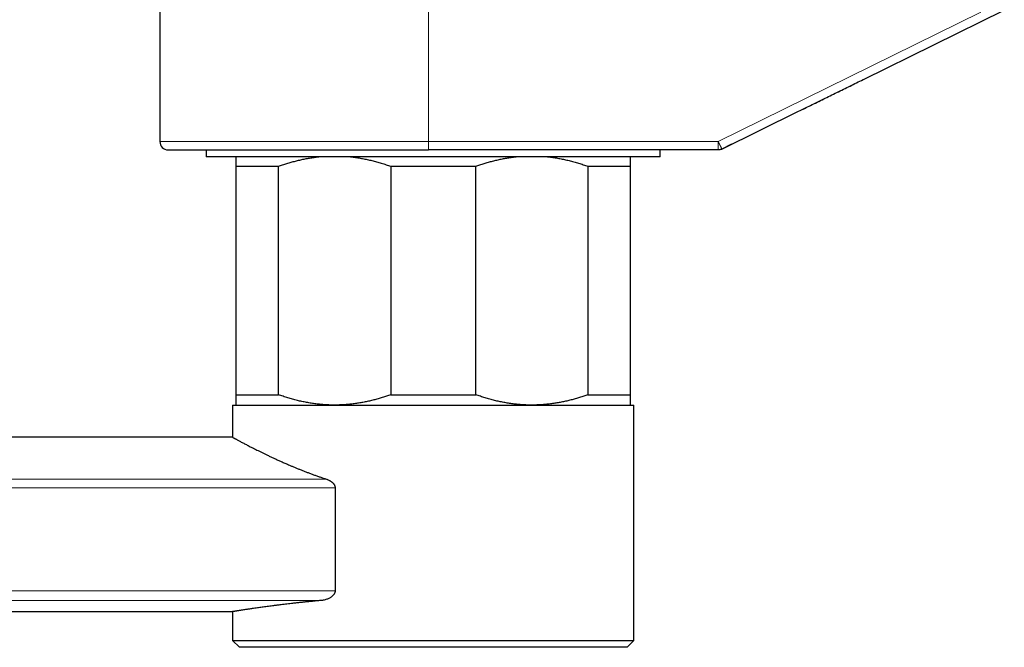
# Model space of a CAD drawing. Header units: millimetres. Extents: x 8 to 932, y 12 to 523.
# Tile 7 of 53: x 211 to 282, y 392 to 438. Entities that reach past the tile are written whole.
import ezdxf

# ---------------------------------------------------------------- set-up
doc = ezdxf.new("R2010")
doc.units = ezdxf.units.MM

msp = doc.modelspace()

# ---------------------------------------------------------------- linework, layer by layer
at = {"color": 7, "linetype": 'Continuous', "lineweight": 30}
for p, q in [((221.075, 454.536), (221.075, 428.804)), ((271.904, 433.293), (282.084, 438.303)), ((261.688, 428.266), (267.224, 430.992)), ((262.377, 428.605), (261.688, 428.266)), ((261.688, 428.266), (261.688, 428.266)), ((224.425, 428.204), (224.425, 427.704)), ((257.225, 427.704), (224.425, 427.704)), ((261.423, 428.204), (240.491, 428.204)), ((257.225, 427.704), (257.225, 428.204)), ((226.575, 427.016), (229.644, 427.016)), ((226.575, 427.016), (226.575, 410.516)), ((229.644, 410.516), (229.644, 427.016)), ((237.756, 427.016), (243.894, 427.016)), ((237.756, 427.016), (237.756, 410.516)), ((243.894, 410.516), (243.894, 427.016)), ((252.006, 427.016), (252.006, 410.516)), ((252.006, 427.016), (255.075, 427.016)), ((255.075, 410.516), (255.075, 427.016)), ((226.575, 410.516), (229.644, 410.516)), ((237.756, 410.516), (243.894, 410.516)), ((252.006, 410.516), (255.075, 410.516)), ((226.325, 409.766), (226.325, 407.442)), ((226.325, 409.766), (255.325, 409.766)), ((255.325, 392.766), (255.325, 409.766)), ((226.325, 407.442), (30.726, 407.442)), ((233.738, 403.795), (233.738, 396.345)), ((51.211, 394.842), (226.325, 394.842)), ((226.325, 394.842), (226.325, 392.766)), ((226.325, 392.766), (226.825, 392.266)), ((226.325, 392.766), (255.325, 392.766)), ((254.825, 392.266), (255.325, 392.766)), ((254.825, 392.266), (226.825, 392.266))]:
    msp.add_line(p, q, dxfattribs=at)
at = {"color": 252, "linetype": 'Continuous', "lineweight": 0}
for p, q in [((240.48, 428.804), (240.48, 453.171)), ((280.391, 438.148), (261.412, 428.804)), ((267.224, 430.992), (280.666, 437.61)), ((221.075, 428.804), (240.48, 428.804)), ((240.48, 428.804), (261.412, 428.804)), ((39.975, 404.415), (233.107, 404.415)), ((233.738, 403.795), (39.975, 403.795)), ((39.975, 396.345), (233.738, 396.345)), ((232.75, 395.652), (39.975, 395.652))]:
    msp.add_line(p, q, dxfattribs=at)
at = {"color": 7, "linetype": 'Continuous', "lineweight": 30}
msp.add_arc((221.675, 428.804), 0.6, 180, 270, dxfattribs=at)
at = {"color": 252, "linetype": 'Continuous', "lineweight": 0}
for centre in [(249.083, 428.654), (270.015, 428.654)]:
    msp.add_arc(centre, 8.604, 179.00137, 182.99833, dxfattribs=at)
at = {"color": 7, "linetype": 'Continuous', "lineweight": 30}
for points, knots in [([(267.224, 430.992), (267.51, 431.132), (268.114, 431.429), (269.035, 431.882), (269.987, 432.35), (270.939, 432.819), (271.571, 433.13), (271.888, 433.286)], [0, 0, 0, 0, 0.18301, 0.386647, 0.590696, 0.795149, 1, 1, 1, 1]), ([(221.675, 428.204), (221.676, 428.204), (221.678, 428.204), (221.693, 428.204), (221.718, 428.204), (221.752, 428.204), (221.792, 428.204), (221.832, 428.204), (221.871, 428.204), (221.914, 428.204), (221.961, 428.204), (222.014, 428.204), (222.083, 428.204), (222.171, 428.204), (222.281, 428.204), (222.401, 428.204), (222.533, 428.204), (222.675, 428.204), (222.828, 428.204), (222.973, 428.204), (223.106, 428.204), (223.224, 428.204), (223.347, 428.204), (223.474, 428.204), (223.606, 428.204), (223.742, 428.204), (223.9, 428.204), (224.081, 428.204), (224.29, 428.204), (224.506, 428.204), (224.721, 428.204), (224.932, 428.204), (225.138, 428.204), (225.35, 428.204), (225.567, 428.204), (225.79, 428.204), (226.031, 428.204), (226.293, 428.204), (226.576, 428.204), (226.867, 428.204), (227.167, 428.204), (227.476, 428.204), (227.793, 428.204), (228.116, 428.204), (228.446, 428.204), (228.781, 428.204), (229.119, 428.204), (229.462, 428.204), (229.811, 428.204), (230.145, 428.204), (230.465, 428.204), (230.767, 428.204), (231.072, 428.204), (231.381, 428.204), (231.693, 428.204), (232.026, 428.204), (232.382, 428.204), (232.762, 428.204), (233.146, 428.204), (233.493, 428.204), (233.802, 428.204), (234.071, 428.204), (234.341, 428.204), (234.613, 428.204), (234.886, 428.204), (235.16, 428.204), (235.436, 428.204), (235.736, 428.204), (236.062, 428.204), (236.413, 428.204), (236.765, 428.204), (237.113, 428.204), (237.509, 428.204), (237.957, 428.204), (238.461, 428.204), (238.966, 428.204), (239.473, 428.204), (239.981, 428.204), (240.321, 428.204), (240.491, 428.204)], [0, 0, 0, 0, 0.0146665, 0.0293093, 0.0439358, 0.0585537, 0.0731706, 0.0827444, 0.0923232, 0.101909, 0.111504, 0.1213716, 0.1315378, 0.1470753, 0.1625933, 0.178101, 0.1936073, 0.2091214, 0.2246522, 0.240209, 0.2505229, 0.2608226, 0.2711107, 0.2813897, 0.2916624, 0.3019313, 0.3121991, 0.3263202, 0.340451, 0.3545984, 0.3687692, 0.3810519, 0.3933146, 0.4055618, 0.4177978, 0.4300271, 0.4422543, 0.4566679, 0.471092, 0.4855337, 0.5000003, 0.5147369, 0.529446, 0.5441353, 0.5588124, 0.5734849, 0.5878986, 0.6023227, 0.6167644, 0.631231, 0.6432625, 0.6552751, 0.6672731, 0.6792606, 0.6912418, 0.7032208, 0.7173419, 0.7314728, 0.7456202, 0.7597909, 0.7695014, 0.7791997, 0.7888879, 0.7985683, 0.808243, 0.8179142, 0.8275842, 0.8372551, 0.8494174, 0.8615891, 0.8737744, 0.8858298, 0.8973506, 0.9144686, 0.9315665, 0.9486565, 0.9657506, 0.9828611, 1, 1, 1, 1]), ([(226.575, 427.704), (226.575, 427.697), (226.575, 427.678), (226.575, 427.635), (226.575, 427.577), (226.575, 427.51), (226.575, 427.432), (226.575, 427.344), (226.575, 427.244), (226.575, 427.136), (226.575, 427.056), (226.575, 427.016)], [0, 0, 0, 0, 0.0704642, 0.1849814, 0.2994991, 0.4123109, 0.5251234, 0.6438233, 0.7625562, 0.8812937, 1, 1, 1, 1]), ([(229.644, 427.016), (229.745, 427.052), (229.947, 427.124), (230.253, 427.222), (230.56, 427.314), (230.87, 427.398), (231.181, 427.474), (231.496, 427.542), (231.814, 427.603), (232.135, 427.653), (232.383, 427.687), (232.523, 427.701), (232.556, 427.704)], [0, 0, 0, 0, 0.1065467, 0.2131157, 0.3196817, 0.4262244, 0.5332665, 0.6403081, 0.749036, 0.8578355, 0.9666671, 1, 1, 1, 1]), ([(234.843, 427.704), (234.913, 427.697), (235.096, 427.678), (235.39, 427.635), (235.726, 427.577), (236.062, 427.509), (236.4, 427.431), (236.739, 427.342), (237.078, 427.244), (237.418, 427.136), (237.643, 427.056), (237.756, 427.016)], [0, 0, 0, 0, 0.070888, 0.184946, 0.298613, 0.41228, 0.528947, 0.645632, 0.762301, 0.88115, 1, 1, 1, 1]), ([(243.894, 427.016), (243.995, 427.052), (244.197, 427.124), (244.503, 427.222), (244.81, 427.314), (245.12, 427.398), (245.431, 427.474), (245.744, 427.542), (246.056, 427.601), (246.374, 427.652), (246.623, 427.686), (246.769, 427.701), (246.806, 427.704)], [0, 0, 0, 0, 0.106566, 0.213155, 0.31974, 0.426302, 0.533364, 0.640425, 0.746583, 0.85274, 0.962848, 1, 1, 1, 1]), ([(249.093, 427.704), (249.163, 427.697), (249.346, 427.678), (249.641, 427.635), (249.977, 427.577), (250.309, 427.51), (250.645, 427.432), (250.984, 427.344), (251.327, 427.244), (251.668, 427.136), (251.894, 427.056), (252.006, 427.016)], [0, 0, 0, 0, 0.070464, 0.184981, 0.299499, 0.412311, 0.525123, 0.643823, 0.762556, 0.881294, 1, 1, 1, 1]), ([(255.075, 427.016), (255.075, 427.055), (255.075, 427.131), (255.075, 427.235), (255.075, 427.332), (255.075, 427.42), (255.075, 427.499), (255.075, 427.568), (255.075, 427.627), (255.075, 427.673), (255.075, 427.695), (255.075, 427.704)], [0, 0, 0, 0, 0.113914, 0.227855, 0.341793, 0.455701, 0.570228, 0.684755, 0.798167, 0.911579, 1, 1, 1, 1]), ([(226.575, 410.516), (226.575, 410.478), (226.575, 410.402), (226.575, 410.297), (226.575, 410.201), (226.575, 410.113), (226.575, 410.034), (226.575, 409.965), (226.575, 409.906), (226.575, 409.856), (226.575, 409.817), (226.575, 409.788), (226.575, 409.77), (226.575, 409.768), (226.575, 409.766)], [0, 0, 0, 0, 0.082249, 0.164518, 0.246784, 0.32903, 0.411722, 0.494413, 0.576301, 0.658187, 0.743624, 0.829095, 0.914565, 1, 1, 1, 1]), ([(233.7, 409.766), (233.587, 409.767), (233.361, 409.77), (233.023, 409.786), (232.685, 409.813), (232.347, 409.85), (232.009, 409.898), (231.673, 409.956), (231.341, 410.023), (231.005, 410.1), (230.666, 410.189), (230.323, 410.289), (229.982, 410.397), (229.756, 410.477), (229.644, 410.516)], [0, 0, 0, 0, 0.082113, 0.164256, 0.2464, 0.328514, 0.41124, 0.493966, 0.57546, 0.656954, 0.742702, 0.828473, 0.914248, 1, 1, 1, 1]), ([(237.756, 410.516), (237.655, 410.481), (237.453, 410.409), (237.147, 410.311), (236.84, 410.219), (236.53, 410.135), (236.219, 410.059), (235.906, 409.991), (235.594, 409.932), (235.277, 409.881), (234.955, 409.838), (234.628, 409.805), (234.3, 409.782), (233.991, 409.769), (233.791, 409.767), (233.7, 409.766)], [0, 0, 0, 0, 0.076953, 0.1539222, 0.2308891, 0.3078392, 0.3851501, 0.4624605, 0.5391188, 0.6157768, 0.6952874, 0.7748249, 0.8543613, 0.9338704, 1, 1, 1, 1]), ([(247.95, 409.766), (247.837, 409.767), (247.611, 409.77), (247.273, 409.786), (246.935, 409.813), (246.597, 409.85), (246.259, 409.898), (245.923, 409.956), (245.591, 410.023), (245.255, 410.1), (244.916, 410.189), (244.573, 410.289), (244.232, 410.397), (244.006, 410.477), (243.894, 410.516)], [0, 0, 0, 0, 0.082113, 0.164256, 0.2464, 0.328514, 0.41124, 0.493966, 0.57546, 0.656954, 0.742702, 0.828473, 0.914248, 1, 1, 1, 1]), ([(252.006, 410.516), (251.905, 410.481), (251.703, 410.409), (251.397, 410.311), (251.09, 410.219), (250.78, 410.135), (250.469, 410.059), (250.156, 409.991), (249.844, 409.932), (249.527, 409.881), (249.205, 409.838), (248.878, 409.805), (248.55, 409.782), (248.241, 409.769), (248.041, 409.767), (247.95, 409.766)], [0, 0, 0, 0, 0.076953, 0.153922, 0.230889, 0.307839, 0.38515, 0.462461, 0.539119, 0.615777, 0.695287, 0.774825, 0.854361, 0.93387, 1, 1, 1, 1]), ([(255.075, 409.766), (255.075, 409.767), (255.075, 409.77), (255.075, 409.786), (255.075, 409.813), (255.075, 409.85), (255.075, 409.898), (255.075, 409.956), (255.075, 410.023), (255.075, 410.1), (255.075, 410.189), (255.075, 410.289), (255.075, 410.397), (255.075, 410.477), (255.075, 410.516)], [0, 0, 0, 0, 0.0821126, 0.1642556, 0.2463996, 0.3285136, 0.4112395, 0.4939659, 0.5754599, 0.6569544, 0.7427019, 0.8284732, 0.9142479, 1, 1, 1, 1]), ([(226.325, 407.442), (226.326, 407.442), (226.328, 407.441), (226.342, 407.433), (226.366, 407.42), (226.399, 407.402), (226.442, 407.378), (226.493, 407.35), (226.554, 407.317), (226.625, 407.279), (226.707, 407.234), (226.8, 407.184), (226.904, 407.129), (227.015, 407.07), (227.133, 407.007), (227.257, 406.942), (227.39, 406.873), (227.531, 406.799), (227.68, 406.723), (227.837, 406.643), (228.001, 406.56), (228.175, 406.473), (228.359, 406.382), (228.555, 406.286), (228.758, 406.188), (228.971, 406.086), (229.194, 405.982), (229.425, 405.875), (229.664, 405.766), (229.912, 405.655), (230.167, 405.543), (230.409, 405.439), (230.635, 405.343), (230.844, 405.256), (231.057, 405.169), (231.275, 405.082), (231.497, 404.994), (231.723, 404.907), (231.953, 404.82), (232.183, 404.736), (232.412, 404.653), (232.64, 404.573), (232.872, 404.493), (233.029, 404.441), (233.107, 404.415)], [0, 0, 0, 0, 0.024605, 0.049232, 0.073921, 0.09863, 0.123487, 0.148365, 0.1728, 0.197255, 0.223231, 0.24923, 0.275297, 0.301387, 0.325992, 0.350615, 0.375292, 0.399987, 0.424805, 0.449641, 0.474099, 0.498572, 0.524307, 0.550058, 0.575863, 0.601684, 0.628019, 0.654372, 0.680777, 0.707199, 0.733743, 0.760304, 0.780534, 0.800763, 0.821023, 0.841283, 0.861634, 0.881984, 0.902366, 0.922747, 0.942047, 0.961346, 0.980673, 1, 1, 1, 1]), ([(233.107, 404.415), (233.131, 404.407), (233.177, 404.391), (233.245, 404.362), (233.312, 404.33), (233.378, 404.294), (233.442, 404.254), (233.496, 404.214), (233.539, 404.177), (233.574, 404.144), (233.607, 404.11), (233.637, 404.073), (233.664, 404.035), (233.686, 403.997), (233.704, 403.959), (233.721, 403.914), (233.735, 403.859), (233.737, 403.816), (233.738, 403.795)], [0, 0, 0, 0, 0.08362, 0.166768, 0.248902, 0.332513, 0.415913, 0.498264, 0.549732, 0.599191, 0.649525, 0.700263, 0.748739, 0.792238, 0.833986, 0.874337, 0.93692, 1, 1, 1, 1]), ([(233.738, 396.345), (233.737, 396.325), (233.735, 396.283), (233.721, 396.226), (233.702, 396.176), (233.679, 396.131), (233.648, 396.081), (233.605, 396.028), (233.552, 395.974), (233.488, 395.919), (233.412, 395.866), (233.324, 395.815), (233.234, 395.772), (233.13, 395.732), (233.013, 395.696), (232.882, 395.667), (232.794, 395.657), (232.75, 395.652)], [0, 0, 0, 0, 0.042754, 0.08554, 0.120919, 0.156436, 0.19188, 0.248015, 0.30437, 0.36064, 0.438646, 0.516902, 0.595279, 0.673447, 0.782234, 0.891184, 1, 1, 1, 1]), ([(232.75, 395.652), (232.658, 395.643), (232.474, 395.626), (232.203, 395.6), (231.936, 395.574), (231.673, 395.548), (231.415, 395.521), (231.146, 395.492), (230.866, 395.461), (230.6, 395.431), (230.362, 395.404), (230.149, 395.379), (229.942, 395.354), (229.714, 395.326), (229.47, 395.295), (229.23, 395.264), (229.015, 395.236), (228.824, 395.211), (228.64, 395.186), (228.461, 395.161), (228.289, 395.138), (228.112, 395.113), (227.933, 395.087), (227.768, 395.063), (227.623, 395.042), (227.498, 395.024), (227.378, 395.006), (227.251, 394.987), (227.12, 394.967), (226.996, 394.948), (226.892, 394.932), (226.803, 394.918), (226.721, 394.905), (226.647, 394.893), (226.581, 394.883), (226.522, 394.874), (226.47, 394.865), (226.426, 394.858), (226.389, 394.852), (226.361, 394.848), (226.341, 394.845), (226.327, 394.842), (226.326, 394.842), (226.326, 394.842)], [0, 0, 0, 0, 0.0235497, 0.0471026, 0.0706523, 0.0943152, 0.1179812, 0.1416441, 0.1699204, 0.1982183, 0.2200631, 0.2419079, 0.2637925, 0.2856771, 0.3154542, 0.3452565, 0.3688063, 0.3923592, 0.415909, 0.4395723, 0.4632388, 0.4869021, 0.515179, 0.5434777, 0.5653292, 0.5871808, 0.6090729, 0.6309651, 0.6607582, 0.6905772, 0.7140028, 0.7374314, 0.7608569, 0.7843969, 0.8079401, 0.8314801, 0.8553079, 0.8791391, 0.902967, 0.9269162, 0.9508688, 0.974818, 1, 1, 1, 1])]:
    msp.add_open_spline(points, degree=3, knots=knots, dxfattribs=at)
at = {"color": 252, "linetype": 'Continuous', "lineweight": 0}
msp.add_open_spline([(261.412, 428.804), (261.414, 428.802), (261.418, 428.796), (261.421, 428.786), (261.426, 428.778), (261.429, 428.769), (261.433, 428.762), (261.437, 428.755), (261.44, 428.748), (261.445, 428.739), (261.452, 428.724), (261.46, 428.707), (261.47, 428.687), (261.482, 428.663), (261.498, 428.632), (261.511, 428.606), (261.521, 428.586), (261.526, 428.575), (261.532, 428.562), (261.539, 428.55), (261.546, 428.536), (261.553, 428.522), (261.565, 428.498), (261.582, 428.463), (261.598, 428.434), (261.607, 428.416), (261.61, 428.41), (261.613, 428.404), (261.616, 428.397), (261.62, 428.391), (261.623, 428.384), (261.627, 428.377), (261.633, 428.364), (261.642, 428.346), (261.655, 428.323), (261.667, 428.301), (261.676, 428.284), (261.682, 428.273), (261.686, 428.267), (261.687, 428.266), (261.688, 428.266)], degree=3, knots=[0, 0, 0, 0, 0.009179, 0.020948, 0.032686, 0.040596, 0.049361, 0.059728, 0.066526, 0.073251, 0.092579, 0.116575, 0.134397, 0.165473, 0.204033, 0.250073, 0.263815, 0.278646, 0.294566, 0.311574, 0.329672, 0.348858, 0.369133, 0.430483, 0.500058, 0.509882, 0.520264, 0.531203, 0.542698, 0.554751, 0.56736, 0.580527, 0.59425, 0.640997, 0.693242, 0.759276, 0.832404, 0.885115, 0.94098, 1, 1, 1, 1], dxfattribs=at)
at = {"color": 7, "linetype": 'Continuous', "lineweight": 30}
msp.add_open_spline([(261.688, 428.266), (261.667, 428.256), (261.625, 428.238), (261.559, 428.219), (261.492, 428.206), (261.446, 428.205), (261.423, 428.204)], degree=3, dxfattribs=at)

doc.saveas('drawing.dxf')
